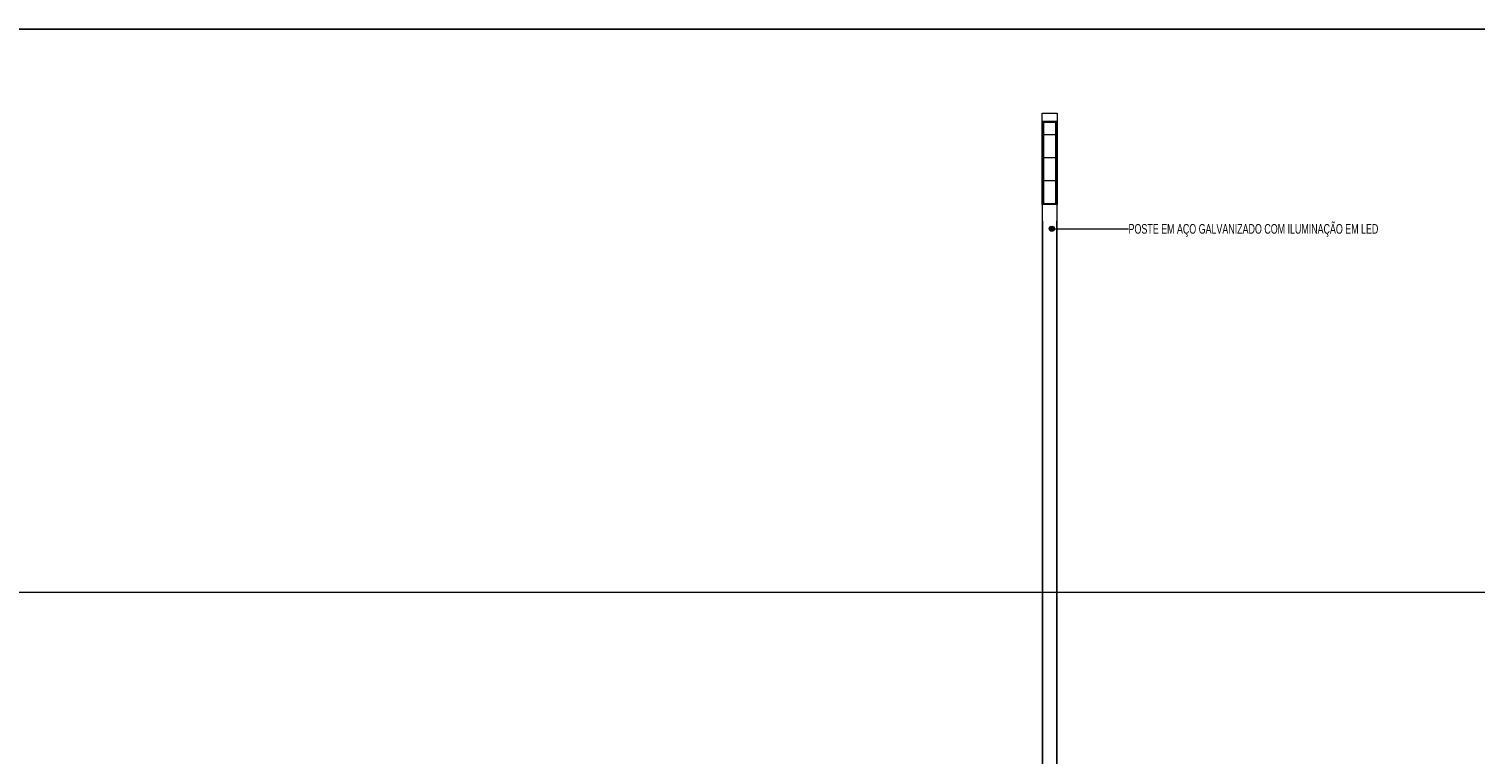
# Model space of a CAD drawing. Header units: millimetres. Extents: x -889928 to -835559, y 137213 to 158342.
# Tile 3 of 19: x -882489 to -868221, y 151192 to 158342. Entities that reach past the tile are written whole.
import ezdxf

# ---------------------------------------------------------------- set-up
doc = ezdxf.new("R2010")
doc.units = ezdxf.units.MM
doc.header["$XCLIPFRAME"] = 2
doc.linetypes.add('Tracejada', pattern=[6.35, 3.175, -3.175])
for name, color, linetype, lineweight in [('A-ANNO-IDEN', 131, 'Continuous', 5), ('G-ANNO-REFR', 1, 'Tracejada', 5), ('S-COLS', 52, 'Continuous', 15)]:
    doc.layers.add(name, color=color, linetype=linetype, lineweight=lineweight)
doc.styles.add('Swis721 LtCn BT_3', font='swisscl.ttf', dxfattribs={"width": 0.9, "height": 94.99999999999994})
picture_1 = doc.add_image_def('image1.png', size_in_pixel=(1000, 904))
picture_2 = doc.add_image_def('image2.png', size_in_pixel=(1500, 1617))
picture_3 = doc.add_image_def('image3.png', size_in_pixel=(1556, 1639))

# ---------------------------------------------------------------- blocks, each defined once
blk = doc.blocks.new('_EST_ PILAR METÁLICO COM ILUMINAÇÃO - 150 x 150-4199398-TRECHO 1 - CORTE ESCADA RAMPA')
at = {"layer": 'S-COLS'}
for p, q in [((-872493.3294908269, 157429.8858534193), (-872493.3293625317, 157511.8010578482)), ((-872493.3268781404, 156611.9962006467), (-872493.3294908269, 157429.8858534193)), ((-872343.3294908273, 157429.8858534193), (-872493.3294908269, 157429.8858534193)), ((-872493.3293625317, 157511.8010578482), (-872343.329362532, 157511.8010578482)), ((-872483.3268964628, 156617.7319650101), (-872483.3294725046, 157424.1500890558)), ((-872483.3294725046, 157424.1500890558), (-872353.3294725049, 157424.1500890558)), ((-872478.3294553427, 157418.7776580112), (-872478.3294469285, 157424.1500890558)), ((-872358.3294553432, 157418.7776580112), (-872478.3294553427, 157418.7776580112)), ((-872478.3294553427, 157418.7776580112), (-872478.3290768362, 157300.287924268)), ((-872358.3294469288, 157424.1500890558), (-872358.3294553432, 157418.7776580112)), ((-872358.3290768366, 157300.287924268), (-872358.3294553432, 157418.7776580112)), ((-872353.3294725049, 157424.1500890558), (-872353.326896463, 156617.7319650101)), ((-872343.329362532, 157511.8010578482), (-872343.3294908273, 157429.8858534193)), ((-872343.3294908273, 157429.8858534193), (-872343.3268781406, 156611.9962006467)), ((-872478.3290768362, 157300.287924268), (-872358.3290768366, 157300.287924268)), ((-872478.329067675, 157297.4200420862), (-872478.3290631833, 157300.287924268)), ((-872358.3290676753, 157297.4200420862), (-872478.329067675, 157297.4200420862)), ((-872478.329067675, 157297.4200420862), (-872478.3283530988, 157073.7252319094)), ((-872358.3290631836, 157300.287924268), (-872358.3290676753, 157297.4200420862)), ((-872358.3283530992, 157073.7252319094), (-872358.3290676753, 157297.4200420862)), ((-872478.3283530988, 157073.7252319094), (-872358.3283530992, 157073.7252319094)), ((-872478.3283439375, 157070.8573497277), (-872478.3283394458, 157073.7252319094)), ((-872358.328343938, 157070.8573497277), (-872478.3283439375, 157070.8573497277)), ((-872478.3283439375, 157070.8573497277), (-872478.3276293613, 156847.1625395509)), ((-872358.3283394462, 157073.7252319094), (-872358.328343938, 157070.8573497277)), ((-872358.3276293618, 156847.1625395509), (-872358.328343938, 157070.8573497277)), ((-872478.3276293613, 156847.1625395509), (-872358.3276293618, 156847.1625395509)), ((-872478.3276202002, 156844.2946573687), (-872478.3276157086, 156847.1625395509)), ((-872358.3276202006, 156844.2946573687), (-872478.3276202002, 156844.2946573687)), ((-872478.3276202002, 156844.2946573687), (-872478.326905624, 156620.5998471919)), ((-872358.3276157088, 156847.1625395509), (-872358.3276202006, 156844.2946573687)), ((-872358.3269056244, 156620.5998471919), (-872358.3276202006, 156844.2946573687)), ((-872478.3271222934, 156688.4272722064), (-872483.32678574, 156688.4272722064)), ((-872353.3271222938, 156688.4272722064), (-872358.3271222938, 156688.4272722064)), ((-872493.3268781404, 156611.9962006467), (-872493.3268781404, 150713.9990601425)), ((-872343.3268781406, 156611.9962006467), (-872493.3268781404, 156611.9962006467)), ((-872353.326896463, 156617.7319650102), (-872483.3268964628, 156617.7319650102)), ((-872478.326905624, 156620.5998471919), (-872358.3269056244, 156620.5998471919)), ((-872343.3268781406, 150643.5223707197), (-872343.3268781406, 156611.9962006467)), ((-872343.3268781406, 149450), (-872343.3268781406, 150331.9680997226)), ((-872343.3268781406, 149450), (-872448.620886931, 149450))]:
    blk.add_line(p, q, dxfattribs=at)
at = {"layer": 'S-COLS', "lineweight": 5}
for p, q in [((-872488.3294908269, 156450), (-872488.3294908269, 150706.3187924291)), ((-872348.3294908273, 150620.6902083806), (-872348.3294908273, 156450)), ((-872348.3294908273, 149450), (-872348.3294908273, 150328.358748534))]:
    blk.add_line(p, q, dxfattribs=at)

msp = doc.modelspace()

# ---------------------------------------------------------------- hatches: boundary and pattern name
at = {"layer": 'A-ANNO-IDEN'}
h = msp.add_hatch(color=256, dxfattribs=at)
edge = h.paths.add_edge_path(flags=0)
edge.add_arc((-872397.8757838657, 156372.8966157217), 25, 0, 360)

# ---------------------------------------------------------------- linework, layer by layer
for p, q in [((-872397.8757838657, 156372.8966157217), (-871783.9266843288, 156372.8966157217)), ((-871783.9266843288, 156372.8966157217), (-871639.4680726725, 156372.8966157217))]:
    msp.add_line(p, q, dxfattribs=at)
msp.add_circle((-872397.8757838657, 156372.8966157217), 25, dxfattribs=at)

# ---------------------------------------------------------------- block references
at = {"layer": 'S-COLS'}
msp.add_blockref('_EST_ PILAR METÁLICO COM ILUMINAÇÃO - 150 x 150-4199398-TRECHO 1 - CORTE ESCADA RAMPA', (0, 0), dxfattribs=at)

# ---------------------------------------------------------------- texts
at = {"layer": 'A-ANNO-IDEN', "insert": (-871639.4680726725, 156418.4122407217), "char_height": 94.99999999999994, "width": 3055.631906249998, "attachment_point": 1, "style": 'Swis721 LtCn BT_3'}
msp.add_mtext('POSTE EM AÇO GALVANIZADO COM ILUMINAÇÃO EM LED', dxfattribs=at)

# ---------------------------------------------------------------- pictures from other files: only their frames are drawn
at = {"layer": 'G-ANNO-REFR'}
image = msp.add_image(picture_2, insert=(-859300.3538968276, 150581.4647173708), size_in_units=(3710.1449275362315, 4000), dxfattribs=at)
image.set_boundary_path([(-12382.71416155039, 4776.354744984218), (-12382.71416155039, -1520.890301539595), (8495.651790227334, -1520.890301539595), (8495.651790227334, 4776.354744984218), (-12382.71416155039, 4776.354744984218)])
image.dxf.flags = 15
image = msp.add_image(picture_3, insert=(-857492.6630033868, 150711.3201916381), size_in_units=(6644.067796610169, 6999.999999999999), dxfattribs=at)
image.set_boundary_path([(-7596.187783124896, 3499.312825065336), (-7596.187783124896, -148.0710891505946), (4497.859392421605, -148.0710891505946), (4497.859392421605, 3499.312825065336), (-7596.187783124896, 3499.312825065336)])
image.dxf.flags = 15
image = msp.add_image(picture_1, insert=(-862750.7762049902, 150912.3552457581), size_in_units=(5527.999999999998, 4999.999999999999), dxfattribs=at)
image.set_boundary_path([(-4916.308571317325, 2376.84006725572), (-4916.308571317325, -439.5901230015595), (4425.438115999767, -439.5901230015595), (4425.438115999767, 2376.84006725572), (-4916.308571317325, 2376.84006725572)])
image.dxf.flags = 15
image = msp.add_image(picture_2, insert=(-861813.7014903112, 149585.3727544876), size_in_units=(3197.8416324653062, 3447.67301000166), rotation=52.319511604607, dxfattribs=at)
image.dxf.v_pixel = (1.687444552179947, -1.303287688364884)
image.set_boundary_path([(-11872.41301600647, 7492.425606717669), (-6089.477710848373, 11958.32319186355), (8717.099355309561, -7210.415365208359), (2934.164050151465, -11676.31295035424), (-11872.41301600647, 7492.425606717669)])
image.dxf.flags = 15
image = msp.add_image(picture_2, insert=(-875571.2987174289, 144603.6743901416), size_in_units=(3197.8416324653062, 3447.67301000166), rotation=52.319511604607, dxfattribs=at)
image.dxf.v_pixel = (1.687444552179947, -1.303287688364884)
image.set_boundary_path([(-6078.453718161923, 3813.918422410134), (-295.5184130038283, 8279.816007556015), (14511.0586531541, -10888.92254951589), (8728.12334799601, -15354.82013466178), (-6078.453718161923, 3813.918422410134)])
image.dxf.flags = 15

doc.saveas('drawing.dxf')
